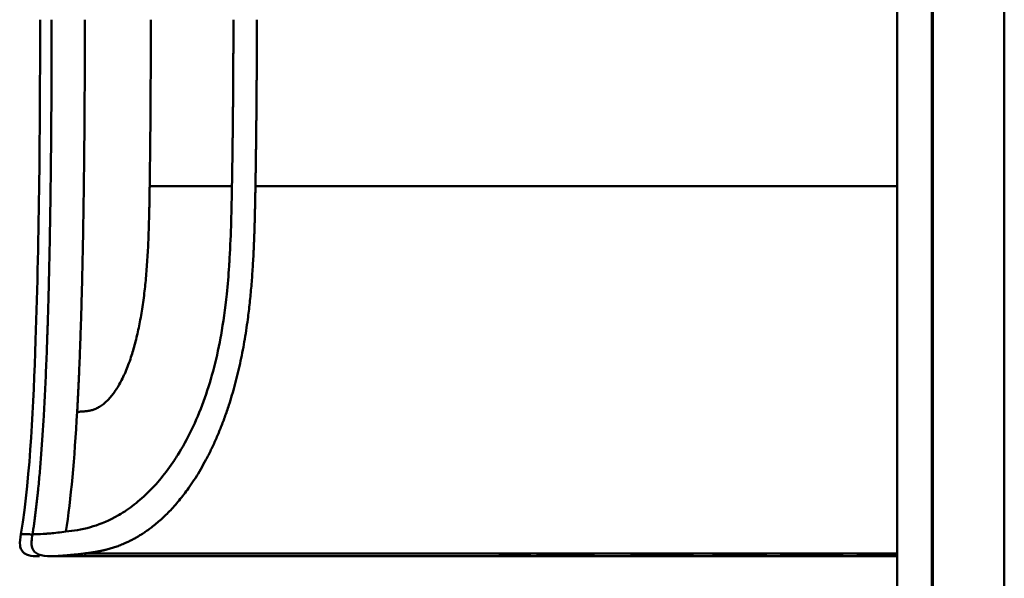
# Model space of a CAD drawing. Header units: millimetres. Extents: x 20 to 833, y 20 to 574.
# Tile 15 of 26: x 383 to 411, y 401 to 416. Entities that reach past the tile are written whole.
import ezdxf

# ---------------------------------------------------------------- set-up
doc = ezdxf.new("R2010")
doc.units = ezdxf.units.MM
doc.header["$LTSCALE"] = 2
doc.layers.add('Sichtbare Kanten(DIN)', color=7, linetype='Continuous', lineweight=50)
doc.layers.add('Sichtbare tangentiale Kanten(DIN)', color=7, linetype='Continuous', lineweight=50)

msp = doc.modelspace()

# ---------------------------------------------------------------- linework, layer by layer
at = {"layer": 'Sichtbare Kanten(DIN)'}
for p, q in [((407.5745, 299.227), (407.5745, 490.6582)), ((408.5445, 490.6582), (408.5445, 299.227)), ((408.5745, 490.6583), (408.5745, 299.2269)), ((383.9061, 401.4298), (383.9064, 401.4298)), ((384.858, 401.4298), (383.9126, 401.4298)), ((384.858, 401.4298), (384.858, 401.5076)), ((395.0849, 401.4298), (384.858, 401.4298)), ((407.5745, 401.5076), (384.8581, 401.5076)), ((395.0849, 401.4298), (407.5745, 401.4298)), ((396.459, 401.452), (396.4608, 401.4864)), ((397.3007, 401.452), (396.459, 401.452)), ((396.4608, 401.4864), (397.3024, 401.4864)), ((397.3024, 401.4864), (397.3007, 401.452)), ((397.3007, 401.452), (397.3007, 401.4864)), ((397.5108, 401.4467), (397.5131, 401.4916)), ((399.0832, 401.4519), (397.5108, 401.4467)), ((397.5131, 401.4916), (399.085, 401.4864)), ((399.085, 401.4864), (399.0832, 401.4519)), ((399.0832, 401.4519), (399.0832, 401.4864)), ((400.1478, 401.4528), (400.1495, 401.4855)), ((400.4256, 401.4527), (400.1478, 401.4528)), ((400.1495, 401.4855), (400.4273, 401.4855)), ((400.4256, 401.4527), (400.4256, 401.4855)), ((400.4264, 401.4672), (400.4256, 401.4527)), ((400.4264, 401.4672), (400.4264, 401.4855)), ((401.5743, 401.4672), (400.4264, 401.4672)), ((400.4273, 401.4855), (400.4266, 401.4713)), ((400.4266, 401.4713), (400.4266, 401.4855)), ((400.4266, 401.4713), (401.5746, 401.4713)), ((401.5736, 401.4527), (401.5743, 401.4672)), ((401.8515, 401.4527), (401.5736, 401.4527)), ((401.5743, 401.4672), (401.5743, 401.4713)), ((401.5746, 401.4713), (401.5753, 401.4855)), ((401.5753, 401.4855), (401.8532, 401.4855)), ((401.8532, 401.4855), (401.8515, 401.4527)), ((401.8515, 401.4527), (401.8515, 401.4855)), ((402.4363, 401.4527), (402.4379, 401.4855)), ((403.9281, 401.4527), (402.4363, 401.4527)), ((402.4379, 401.4855), (403.9151, 401.4855)), ((402.7144, 401.4567), (402.7144, 401.4855)), ((402.7149, 401.4672), (402.7144, 401.4567)), ((402.7144, 401.4567), (403.9283, 401.4567)), ((402.7149, 401.4672), (402.7149, 401.4855)), ((403.7813, 401.4672), (402.7149, 401.4672)), ((402.7151, 401.4712), (402.7151, 401.4855)), ((402.7157, 401.4815), (402.7151, 401.4712)), ((402.7151, 401.4712), (403.7815, 401.4712)), ((402.7157, 401.4815), (402.7157, 401.4855)), ((403.9149, 401.4815), (402.7157, 401.4815)), ((403.7815, 401.4712), (403.7813, 401.4672)), ((403.7813, 401.4672), (403.7813, 401.4712)), ((403.9151, 401.4855), (403.9149, 401.4815)), ((403.9149, 401.4815), (403.9149, 401.4855)), ((403.9283, 401.4567), (403.9281, 401.4527)), ((403.9281, 401.4527), (403.9281, 401.4567)), ((404.335, 401.4666), (404.336, 401.4855)), ((404.336, 401.4855), (404.6139, 401.4855)), ((404.6139, 401.4855), (404.6129, 401.4663)), ((404.6129, 401.4663), (404.6129, 401.4855)), ((405.1823, 401.4562), (405.1895, 401.4562)), ((405.761, 401.4663), (405.7619, 401.4855)), ((405.7619, 401.4855), (406.0398, 401.4854)), ((406.0398, 401.4854), (406.0388, 401.4666)), ((406.7324, 401.477), (406.7324, 401.4843)), ((406.8511, 401.4734), (406.8635, 401.4732)), ((406.9231, 401.4812), (406.9104, 401.4811)), ((407.1346, 401.4673), (407.1346, 401.4716)), ((407.281, 401.4667), (407.281, 401.471))]:
    msp.add_line(p, q, dxfattribs=at)
for centre, major_axis, ratio, start_param, end_param in [((407.7857, 401.5104), (-3.4507, -0.0438), 0.0111026, 6.2824078, 7.0007472), ((419.8021, 401.725), (-15.1892, -0.2587), 0.0048011, 6.282857, 6.55779), ((402.5942, 401.5104), (-3.4446, 0.0438), 0.0111347, 2.422769, 3.141233), ((407.5147, 401.4726), (0.7815, -0.0045), 0.0102258, 2.4548072, 2.9126385), ((406.8691, 401.474), (0.106, -0.0009), 0.0079543, 4.2334792, 4.5415573), ((409.3975, 401.4657), (2.6161, -0.013), 0.0038166, 2.7518686, 2.8110096), ((406.4396, 401.4689), (1.2417, -0.0074), 0.0085449, 5.7454923, 5.865568)]:
    msp.add_ellipse(centre, major_axis=major_axis, ratio=ratio, start_param=start_param, end_param=end_param, dxfattribs=at)
for points, knots in [([(383.0625, 402.0405), (383.3416, 403.8329), (383.4084, 405.6541), (383.5767, 410.4533), (383.5972, 413.4423), (383.5972, 416.4304)], [0, 0, 0, 0, 0.5441984, 0.5441984, 1.4406269, 1.4406269, 1.4406269, 1.4406269]), ([(383.5791, 401.4298), (383.5791, 401.4298), (383.579, 401.4298), (383.5788, 401.4298), (383.5788, 401.4298), (383.5787, 401.4298), (383.5786, 401.4298), (383.5783, 401.4298), (383.5782, 401.4298), (383.5774, 401.4298), (383.5767, 401.4298), (383.5708, 401.4298), (383.5656, 401.4298), (383.5499, 401.4298), (383.5394, 401.4298), (383.444, 401.4304), (383.3572, 401.4329), (383.2339, 401.4667), (383.1933, 401.4838), (383.1413, 401.5208), (383.1254, 401.5351), (383.0976, 401.5669), (383.0856, 401.5846), (383.056, 401.6409), (383.0449, 401.6835), (383.0271, 401.8301), (383.0462, 401.9365), (383.0624, 402.0405)], [0, 0, 0, 0, 0.00003216, 0.00003216, 0.00004446, 0.00004446, 0.00006904, 0.00006904, 0.00011818, 0.00011818, 0.00031477, 0.00031477, 0.00188745, 0.00188745, 0.00503285, 0.00503285, 0.03055547, 0.03055547, 0.04337195, 0.04337195, 0.04970697, 0.04970697, 0.05604049, 0.05604049, 0.06879612, 0.06879612, 0.1003575, 0.1003575, 0.1003575, 0.1003575]), ([(383.9061, 401.4298), (383.9048, 401.4298), (383.9034, 401.4298), (383.9006, 401.4298), (383.8992, 401.4298), (383.896, 401.4298), (383.8943, 401.4298), (383.8901, 401.4298), (383.8877, 401.4298), (383.8813, 401.4298), (383.8775, 401.4298), (383.873, 401.4298), (383.8716, 401.4298), (383.8709, 401.4298), (383.8708, 401.4298), (383.8708, 401.4298)], [0, 0, 0, 0, 0.0004044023, 0.0004044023, 0.0008548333, 0.0008548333, 0.0014627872, 0.0014627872, 0.002449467, 0.002449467, 0.0042714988, 0.0042714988, 0.0053788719, 0.0053788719, 0.0056752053, 0.0056752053, 0.0056752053, 0.0056752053]), ([(405.1895, 401.4562), (405.2239, 401.4562), (405.2585, 401.4562), (405.3582, 401.4564), (405.4228, 401.4567), (405.5338, 401.4575), (405.5791, 401.4581), (405.657, 401.4594), (405.6865, 401.4603), (405.748, 401.4627), (405.7609, 401.4646), (405.761, 401.4663)], [-0.098718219, -0.098718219, -0.098718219, -0.098718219, -0.088411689, -0.088411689, -0.068621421, -0.068621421, -0.051329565, -0.051329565, -0.033309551, -0.033309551, 0, 0, 0, 0])]:
    msp.add_open_spline(points, degree=3, knots=knots, dxfattribs=at)
for points in [[(406.4507, 401.4549), (406.4542, 401.4551), (406.5147, 401.4591), (406.5147, 401.4591)], [(406.9802, 401.4523), (406.7362, 401.4527), (406.4932, 401.4545), (406.4507, 401.4549)], [(406.7346, 401.4695), (406.58, 401.4708), (406.463, 401.473), (406.466, 401.4767)], [(406.466, 401.4767), (406.467, 401.4778), (406.4718, 401.4781), (406.4754, 401.4784)], [(406.4754, 401.4784), (406.4996, 401.481), (406.6068, 401.4836), (406.8149, 401.4849)], [(406.5147, 401.4591), (406.5147, 401.4591), (406.7019, 401.4574), (406.9117, 401.4567)], [(406.7535, 401.4788), (406.7094, 401.4771), (406.7358, 401.4749), (406.8202, 401.4737)], [(407.1346, 401.4673), (406.9578, 401.4679), (406.8362, 401.4686), (406.7346, 401.4695)], [(406.8149, 401.4849), (406.9923, 401.4859), (407.1642, 401.4862), (407.4061, 401.4858)], [(406.8635, 401.4732), (406.9443, 401.4724), (407.0647, 401.4718), (407.2455, 401.4712)], [(406.9117, 401.4567), (407.1572, 401.4559), (407.3606, 401.4559), (407.506, 401.4571)], [(407.4882, 401.4813), (407.3021, 401.4821), (407.1368, 401.4821), (406.9776, 401.4815)], [(407.1759, 401.4521), (407.1133, 401.4521), (407.0501, 401.4522), (406.9802, 401.4523)], [(407.281, 401.4667), (407.2588, 401.4668), (407.1364, 401.4673), (407.1346, 401.4673)], [(407.5745, 401.4533), (407.4612, 401.4525), (407.3298, 401.4521), (407.1759, 401.4521)], [(407.2455, 401.4712), (407.3803, 401.4707), (407.4866, 401.4701), (407.5745, 401.4695)], [(407.5745, 401.4648), (407.5091, 401.4655), (407.4132, 401.4661), (407.281, 401.4667)], [(407.4061, 401.4858), (407.4539, 401.4857), (407.5126, 401.4855), (407.5745, 401.4853)], [(407.5745, 401.4809), (407.5416, 401.4811), (407.5113, 401.4812), (407.4882, 401.4813)]]:
    msp.add_open_spline(points, degree=3, dxfattribs=at)
at = {"layer": 'Sichtbare tangentiale Kanten(DIN)'}
for p, q in [((410.5745, 489.6582), (410.5745, 300.227)), ((386.6643, 411.7722), (386.6642, 411.7638)), ((388.9656, 411.7722), (386.6643, 411.7722)), ((407.5745, 411.7722), (389.6229, 411.7722)), ((383.3853, 402.0403), (383.3861, 402.0403)), ((404.6129, 401.4663), (404.6129, 401.4855)), ((405.1862, 401.4522), (405.1862, 401.4562)), ((406.0388, 401.4666), (406.0388, 401.4854)), ((406.7346, 401.4695), (406.7346, 401.4765)), ((406.7535, 401.4788), (406.7535, 401.4844)), ((406.9104, 401.4811), (406.9104, 401.4854)), ((406.9231, 401.4812), (406.9231, 401.4854)), ((406.9776, 401.4815), (406.9776, 401.4856)), ((406.9802, 401.4523), (406.9802, 401.4565)), ((407.1759, 401.4521), (407.1759, 401.4561)), ((407.4882, 401.4813), (407.4882, 401.4856))]:
    msp.add_line(p, q, dxfattribs=at)
msp.add_ellipse((386.3881, 416.9897), major_axis=(0.016, -10.7273), ratio=0.0286444, start_param=1.0628145, end_param=1.5185918, dxfattribs=at)
for points, degree in [([(383.9209, 416.4298), (383.9209, 412.9551), (383.8836, 409.4804), (383.8091, 406.3304), (383.6648, 403.8297), (383.3861, 402.0403)], 5), ([(384.6347, 405.4643), (384.7357, 407.2582), (384.7965, 409.3346), (384.8321, 411.6275), (384.8499, 414.0286), (384.8499, 416.4298)], 5), ([(384.6347, 405.4643), (384.5607, 404.1506), (384.4614, 403.0217), (384.3212, 402.116)], 3)]:
    msp.add_open_spline(points, degree=degree, dxfattribs=at)
msp.add_rational_spline([(389.0061, 416.4298), (389.0061, 416.3333), (389.006, 416.2368), (389.0059, 416.1403), (389.0058, 416.0435), (389.0057, 415.947), (389.0054, 415.8508), (389.0038, 415.078), (388.9988, 414.3053), (388.9904, 413.5326), (388.9884, 413.3467), (388.9861, 413.154), (388.9835, 412.9531), (388.9809, 412.7489), (388.9782, 412.5558), (388.9754, 412.3716), (388.9726, 412.1879), (388.9695, 411.9958), (388.966, 411.7934), (388.9659, 411.7864), (388.9657, 411.7793), (388.9656, 411.7722)], [1, 1, 1, 1, 1.00008958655, 1.00008958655, 1, 1, 1, 1, 1.00223380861, 1.00223380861, 1, 1.00382742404, 1.00382742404, 1, 1.00355055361, 1.00355055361, 1, 1, 1, 1], degree=3, knots=[0, 0, 0, 0, 0.02894743, 0.02894743, 0.02894743, 0.05789486, 0.05789486, 0.05789486, 0.28973545, 0.28973545, 0.28973545, 0.34769404, 0.34769404, 0.34769404, 0.40585376, 0.40585376, 0.40585376, 0.46369222, 0.46369222, 0.46369222, 0.46581292, 0.46581292, 0.46581292, 0.46581292], dxfattribs=at)
for points, degree, knots in [([(389.6229, 411.7722), (389.6229, 411.7723), (389.6249, 411.8882), (389.6286, 412.12), (389.6342, 412.468), (389.6403, 412.94), (389.6474, 413.5181), (389.6527, 414.1022), (389.6572, 414.6824), (389.6602, 415.2662), (389.6617, 415.7316), (389.6622, 416.0808), (389.6623, 416.3137), (389.6623, 416.4301)], 5, [0, 0, 0, 0, 0, 0, 0.00002001, 0.05815149, 0.11628297, 0.17441445, 0.23254593, 0.2906774, 0.34880888, 0.40694036, 0.46503399, 0.46503399, 0.46503399, 0.46503399, 0.46503399, 0.46503399]), ([(384.3211, 402.116), (384.5214, 402.1408), (384.7514, 402.1708), (385.0059, 402.2416), (385.2182, 402.3006), (385.4477, 402.3871), (385.6934, 402.5194), (385.7142, 402.5306), (385.7352, 402.5422), (385.7567, 402.5543), (385.894, 402.6318), (386.0366, 402.7246), (386.1779, 402.8308), (386.3191, 402.9371), (386.4599, 403.0569), (386.6042, 403.1975), (386.7305, 403.3206), (386.8601, 403.4608), (386.9864, 403.6143), (387.1127, 403.7678), (387.235, 403.9329), (387.3547, 404.1136), (387.3859, 404.1608), (387.4175, 404.2097), (387.4489, 404.2599), (387.5837, 404.4755), (387.7133, 404.71), (387.8342, 404.9601), (387.9551, 405.2102), (388.0678, 405.477), (388.1696, 405.7559), (388.2679, 406.0251), (388.3565, 406.3059), (388.4357, 406.6003), (388.5149, 406.8948), (388.5851, 407.2041), (388.6468, 407.5369), (388.6513, 407.5612), (388.6555, 407.5843), (388.6593, 407.6055), (388.7231, 407.9597), (388.7774, 408.344), (388.8204, 408.7565), (388.8481, 409.0218), (388.8691, 409.2747), (388.887, 409.5431), (388.8894, 409.5788), (388.8915, 409.6119), (388.8935, 409.6436), (388.9141, 409.9715), (388.929, 410.309), (388.9402, 410.6608), (388.9514, 411.0126), (388.957, 411.2762), (388.9656, 411.7722)], 3, [0, 0, 0, 0, 0.2307616, 0.2307616, 0.2307616, 0.4232269, 0.4232269, 0.4232269, 0.4395154, 0.4395154, 0.4395154, 0.5437339, 0.5437339, 0.5437339, 0.6479524, 0.6479524, 0.6479524, 0.7391727, 0.7391727, 0.7391727, 0.8303931, 0.8303931, 0.8303931, 0.8541945, 0.8541945, 0.8541945, 0.9564832, 0.9564832, 0.9564832, 1.0587718, 1.0587718, 1.0587718, 1.1575136, 1.1575136, 1.1575136, 1.2562554, 1.2562554, 1.2562554, 1.2634816, 1.2634816, 1.2634816, 1.383867, 1.383867, 1.383867, 1.4613031, 1.4613031, 1.4613031, 1.4716059, 1.4716059, 1.4716059, 1.5781685, 1.5781685, 1.5781685, 1.684731, 1.684731, 1.684731, 1.684731]), ([(386.6642, 411.7638), (386.6566, 411.2393), (386.6337, 409.8582), (386.5294, 408.3277), (386.1507, 406.519), (385.5221, 405.6484), (385.082, 405.4719), (384.8239, 405.4807), (384.6347, 405.4643)], 5, [0, 0, 0, 0, 0, 0, 0.2491944, 0.4991944, 0.7491944, 0.9991944, 0.9991944, 0.9991944, 0.9991944, 0.9991944, 0.9991944]), ([(384.858, 401.5076), (384.8582, 401.5076), (384.9723, 401.5217), (385.2172, 401.554), (385.619, 401.6311), (386.2239, 401.8449), (387.1124, 402.464), (388.0307, 403.5763), (388.8499, 405.2557), (389.3854, 407.3598), (389.553, 409.135), (389.5991, 410.4573), (389.6155, 411.3299), (389.6228, 411.7681), (389.6229, 411.7722)], 5, [0, 0, 0, 0, 0, 0, 0.0002339, 0.2179263, 0.4356187, 0.6533112, 0.8710036, 1.088696, 1.3063885, 1.5240809, 1.7417733, 1.7438745, 1.7438745, 1.7438745, 1.7438745, 1.7438745, 1.7438745]), ([(383.0624, 402.0405), (383.0624, 402.0404), (383.0627, 402.0404), (383.0633, 402.0404), (383.0634, 402.0404), (383.0635, 402.0404), (383.0637, 402.0404), (383.0653, 402.0404), (383.0684, 402.0404), (383.0731, 402.0405), (383.0782, 402.0405), (383.0851, 402.0405), (383.0949, 402.0406), (383.1047, 402.0406), (383.1174, 402.0407), (383.1329, 402.0407), (383.1375, 402.0407), (383.1425, 402.0407), (383.1478, 402.0407), (383.1606, 402.0407), (383.1751, 402.0407), (383.1917, 402.0407), (383.2153, 402.0407), (383.2429, 402.0406), (383.2749, 402.0405), (383.3072, 402.0405), (383.3441, 402.0404), (383.3853, 402.0403)], 3, [0.16809116, 0.16809116, 0.16809116, 0.16809116, 0.22014326, 0.22014326, 0.22014326, 0.2290985, 0.2290985, 0.2290985, 0.32998918, 0.32998918, 0.32998918, 0.4391613, 0.4391613, 0.4391613, 0.54803878, 0.54803878, 0.54803878, 0.58009837, 0.58009837, 0.58009837, 0.65768707, 0.65768707, 0.65768707, 0.76818131, 0.76818131, 0.76818131, 0.87925552, 0.87925552, 0.87925552, 0.87925552]), ([(383.8989, 401.4298), (383.6355, 401.4298), (383.4249, 401.4795), (383.3742, 401.6673), (383.347, 401.7683), (383.3635, 401.8983), (383.3853, 402.0403)], 3, [0, 0, 0, 0, 0.6504188, 0.6504188, 0.6504188, 1, 1, 1, 1]), ([(383.3861, 402.0403), (383.3881, 402.0403), (383.3901, 402.0403), (383.3922, 402.0403), (383.4191, 402.0403), (383.4494, 402.0407), (383.4797, 402.0415), (383.5578, 402.0436), (383.6552, 402.0488), (383.7667, 402.0574), (383.7763, 402.0582), (383.7863, 402.059), (383.7962, 402.0598), (383.8258, 402.0622), (383.8561, 402.0648), (383.8875, 402.0677), (384.0136, 402.0794), (384.1574, 402.0956), (384.3211, 402.116)], 3, [0, 0, 0, 0, 0.00531619, 0.00531619, 0.00531619, 0.07550479, 0.07550479, 0.07550479, 0.25684052, 0.25684052, 0.25684052, 0.27252586, 0.27252586, 0.27252586, 0.31946639, 0.31946639, 0.31946639, 0.50757072, 0.50757072, 0.50757072, 0.50757072]), ([(383.9064, 401.4298), (383.9285, 401.4298), (383.9564, 401.4301), (384.0101, 401.4314), (384.039, 401.4324), (384.1006, 401.4351), (384.133, 401.4368), (384.2014, 401.4411), (384.2376, 401.4436), (384.3137, 401.4495), (384.3536, 401.4528), (384.4367, 401.4604), (384.4801, 401.4646), (384.5712, 401.474), (384.6189, 401.479), (384.7178, 401.4904), (384.7691, 401.4966), (384.8345, 401.5047), (384.8462, 401.5061), (384.858, 401.5076)], 3, [0, 0, 0, 0, 0.06221785, 0.06221785, 0.12509373, 0.12509373, 0.18796961, 0.18796961, 0.25084549, 0.25084549, 0.31372137, 0.31372137, 0.37659725, 0.37659725, 0.43947313, 0.43947313, 0.50234902, 0.50234902, 0.51589536, 0.51589536, 0.51589536, 0.51589536])]:
    msp.add_open_spline(points, degree=degree, knots=knots, dxfattribs=at)

doc.saveas('drawing.dxf')
